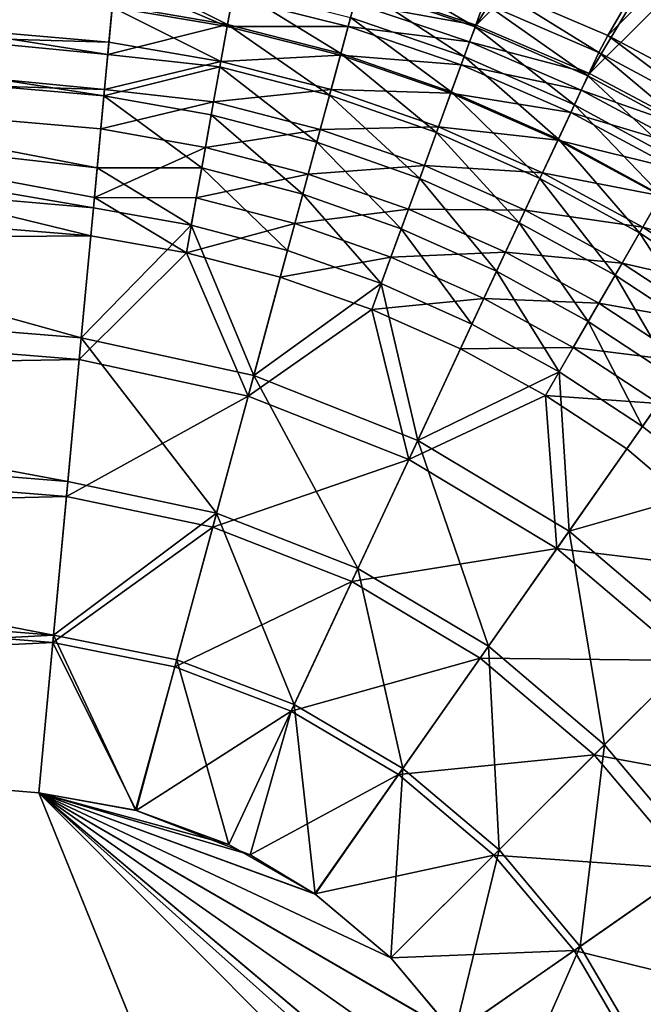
# Model space of a CAD drawing. Header units: metres. Extents: x 0 to 1200, y 0 to 700.
# Tile 46 of 51: x 960 to 1003, y 497 to 564. Entities that reach past the tile are written whole.
import ezdxf

# ---------------------------------------------------------------- set-up
doc = ezdxf.new("R2010")
doc.units = ezdxf.units.M

msp = doc.modelspace()

# ---------------------------------------------------------------- linework, layer by layer
at = {"layer": 'None'}
for points in [[(983.781921, 566.673706, -301.694214), (991.839722, 564.006653, -302.209137), (1007.936523, 590.469055, -153.873947)], [(1007.936523, 590.469055, -153.873947), (991.839722, 564.006653, -302.209137), (1015.835754, 587.762512, -154.702072)], [(1016.662903, 590.331055, -156.478088), (1000.914795, 563.291321, -303.266632), (992.82666, 566.753662, -302.816162)], [(1016.662903, 590.331055, -156.478088), (1024.556641, 586.878235, -157.185059), (1000.914795, 563.291321, -303.266632)], [(991.839722, 564.006653, -302.209137), (999.657715, 560.660522, -302.636017), (1015.835754, 587.762512, -154.702072)], [(1015.835754, 587.762512, -154.702072), (999.657715, 560.660522, -302.636017), (1023.498657, 584.410645, -155.388245)], [(1024.556641, 586.878235, -157.185059), (1008.68988, 559.15979, -303.621582), (1000.914795, 563.291321, -303.266632)], [(999.657715, 560.660522, -302.636017), (1007.176147, 556.657288, -302.971558), (1023.498657, 584.410645, -155.388245)], [(966.450928, 561.979065, -326.817719), (918.267761, 566.667419, -326.137482), (918.506531, 569.613342, -321.49826)], [(966.770691, 565.401794, -321.499969), (966.450928, 561.979065, -326.817719), (918.506531, 569.613342, -321.49826)], [(991.76709, 563.889709, -313.095215), (983.751099, 566.614258, -312.64563), (984.202271, 568.282959, -307.518677)], [(992.369934, 565.541077, -308.014587), (991.76709, 563.889709, -313.095215), (984.202271, 568.282959, -307.518677)], [(966.770691, 565.401794, -321.499969), (967.007141, 567.932251, -316.616943), (974.707153, 564.042542, -321.96759)], [(967.007141, 567.932251, -316.616943), (975.162231, 566.5625, -317.146088), (974.707153, 564.042542, -321.96759)], [(918.296631, 567.024109, -319.997742), (918.069275, 564.218628, -324.415924), (966.528992, 562.815002, -319.999969)], [(918.296631, 567.024109, -319.997742), (966.528992, 562.815002, -319.999969), (966.754211, 565.224976, -315.349457)], [(966.940735, 567.221436, -310.505798), (966.754211, 565.224976, -315.349457), (974.681885, 563.898499, -315.853394)], [(975.043518, 565.899475, -311.068817), (966.940735, 567.221436, -310.505798), (974.681885, 563.898499, -315.853394)], [(992.369934, 565.541077, -308.014587), (992.82666, 566.753662, -302.816162), (1000.293213, 562.116638, -308.425842)], [(992.82666, 566.753662, -302.816162), (1000.914795, 563.291321, -303.266632), (1000.293213, 562.116638, -308.425842)], [(966.184448, 559.127258, -330.499268), (917.997314, 563.330872, -330.497833), (918.267761, 566.667419, -326.137482)], [(966.450928, 561.979065, -326.817719), (966.184448, 559.127258, -330.499268), (918.267761, 566.667419, -326.137482)], [(974.707153, 564.042542, -321.96759), (975.162231, 566.5625, -317.146088), (982.513367, 562.036682, -322.380066)], [(975.162231, 566.5625, -317.146088), (983.186768, 564.527161, -317.614258), (982.513367, 562.036682, -322.380066)], [(991.017822, 561.837463, -318.016205), (983.186768, 564.527161, -317.614258), (983.751099, 566.614258, -312.64563)], [(991.839722, 564.006653, -302.209137), (983.781921, 566.673706, -301.694214), (983.450012, 565.501343, -306.684448)], [(991.76709, 563.889709, -313.095215), (991.017822, 561.837463, -318.016205), (983.751099, 566.614258, -312.64563)], [(974.707153, 564.042542, -321.96759), (966.450928, 561.979065, -326.817719), (966.770691, 565.401794, -321.499969)], [(975.043518, 565.899475, -311.068817), (974.681885, 563.898499, -315.853394), (983.020325, 563.912109, -311.567261)], [(975.043518, 565.899475, -311.068817), (983.020325, 563.912109, -311.567261), (983.450012, 565.501343, -306.684448)], [(983.450012, 565.501343, -306.684448), (983.020325, 563.912109, -311.567261), (991.383484, 562.841003, -307.156738)], [(991.383484, 562.841003, -307.156738), (991.839722, 564.006653, -302.209137), (983.450012, 565.501343, -306.684448)], [(999.53949, 560.502014, -313.467834), (991.76709, 563.889709, -313.095215), (992.369934, 565.541077, -308.014587)], [(1000.293213, 562.116638, -308.425842), (999.53949, 560.502014, -313.467834), (992.369934, 565.541077, -308.014587)], [(966.754211, 565.224976, -315.349457), (966.528992, 562.815002, -319.999969), (974.248474, 561.498535, -320.445313)], [(974.681885, 563.898499, -315.853394), (966.754211, 565.224976, -315.349457), (974.248474, 561.498535, -320.445313)], [(918.069275, 564.218628, -324.415924), (917.811707, 561.041077, -328.568542), (966.224487, 559.555664, -325.063904)], [(918.069275, 564.218628, -324.415924), (966.224487, 559.555664, -325.063904), (966.528992, 562.815002, -319.999969)], [(974.17981, 561.12085, -326.543884), (966.450928, 561.979065, -326.817719), (974.707153, 564.042542, -321.96759)], [(981.735535, 559.159729, -326.901184), (974.17981, 561.12085, -326.543884), (974.707153, 564.042542, -321.96759)], [(981.735535, 559.159729, -326.901184), (974.707153, 564.042542, -321.96759), (982.513367, 562.036682, -322.380066)], [(983.186768, 564.527161, -317.614258), (990.127441, 559.399109, -322.734009), (982.513367, 562.036682, -322.380066)], [(991.017822, 561.837463, -318.016205), (990.127441, 559.399109, -322.734009), (983.186768, 564.527161, -317.614258)], [(965.720703, 554.164185, -335.786926), (917.697388, 559.630798, -334.549011), (917.997314, 563.330872, -330.497833)], [(966.184448, 559.127258, -330.499268), (965.720703, 554.164185, -335.786926), (917.997314, 563.330872, -330.497833)], [(982.482849, 561.924377, -316.299286), (974.681885, 563.898499, -315.853394), (974.248474, 561.498535, -320.445313)], [(974.681885, 563.898499, -315.853394), (982.482849, 561.924377, -316.299286), (983.020325, 563.912109, -311.567261)], [(983.020325, 563.912109, -311.567261), (982.482849, 561.924377, -316.299286), (990.809387, 561.26825, -311.995453)], [(983.020325, 563.912109, -311.567261), (990.809387, 561.26825, -311.995453), (991.383484, 562.841003, -307.156738)], [(998.607605, 558.505676, -318.349152), (991.017822, 561.837463, -318.016205), (991.76709, 563.889709, -313.095215)], [(999.657715, 560.660522, -302.636017), (991.839722, 564.006653, -302.209137), (991.383484, 562.841003, -307.156738)], [(999.53949, 560.502014, -313.467834), (998.607605, 558.505676, -318.349152), (991.76709, 563.889709, -313.095215)], [(974.248474, 561.498535, -320.445313), (966.528992, 562.815002, -319.999969), (966.224487, 559.555664, -325.063904)], [(991.383484, 562.841003, -307.156738), (990.809387, 561.26825, -311.995453), (999.079529, 559.517334, -307.548431)], [(999.079529, 559.517334, -307.548431), (999.657715, 560.660522, -302.636017), (991.383484, 562.841003, -307.156738)], [(1000.293213, 562.116638, -308.425842), (1000.914795, 563.291321, -303.266632), (1007.920166, 558.025391, -308.749268)], [(1000.914795, 563.291321, -303.266632), (1008.68988, 559.15979, -303.621582), (1007.920166, 558.025391, -308.749268)], [(966.184448, 559.127258, -330.499268), (966.450928, 561.979065, -326.817719), (974.17981, 561.12085, -326.543884)], [(989.10199, 556.591003, -327.207672), (981.735535, 559.159729, -326.901184), (982.513367, 562.036682, -322.380066)], [(982.513367, 562.036682, -322.380066), (990.127441, 559.399109, -322.734009), (989.10199, 556.591003, -327.207672)], [(1007.019531, 556.466675, -313.760742), (999.53949, 560.502014, -313.467834), (1000.293213, 562.116638, -308.425842)], [(1007.920166, 558.025391, -308.749268), (1007.019531, 556.466675, -313.760742), (1000.293213, 562.116638, -308.425842)], [(974.248474, 561.498535, -320.445313), (966.224487, 559.555664, -325.063904), (973.746277, 558.715942, -324.803711)], [(974.248474, 561.498535, -320.445313), (973.746277, 558.715942, -324.803711), (981.841553, 559.55249, -320.838135)], [(974.248474, 561.498535, -320.445313), (981.841553, 559.55249, -320.838135), (982.482849, 561.924377, -316.299286)], [(981.841553, 559.55249, -320.838135), (990.095825, 559.313721, -316.682098), (982.482849, 561.924377, -316.299286)], [(982.482849, 561.924377, -316.299286), (990.095825, 559.313721, -316.682098), (990.809387, 561.26825, -311.995453)], [(997.504089, 556.141846, -323.027039), (990.127441, 559.399109, -322.734009), (991.017822, 561.837463, -318.016205)], [(998.607605, 558.505676, -318.349152), (997.504089, 556.141846, -323.027039), (991.017822, 561.837463, -318.016205)], [(869.097351, 557.276001, -335.961761), (965.282959, 549.478821, -335.962646), (917.811707, 561.041077, -328.568542)], [(917.811707, 561.041077, -328.568542), (965.970642, 556.839233, -328.570709), (966.224487, 559.555664, -325.063904)], [(965.282959, 549.478821, -335.962646), (965.529236, 552.114441, -333.604736), (917.811707, 561.041077, -328.568542)], [(917.811707, 561.041077, -328.568542), (965.529236, 552.114441, -333.604736), (965.970642, 556.839233, -328.570709)], [(973.584656, 557.82196, -330.842926), (966.184448, 559.127258, -330.499268), (974.17981, 561.12085, -326.543884)], [(980.859558, 555.920105, -331.146484), (973.584656, 557.82196, -330.842926), (974.17981, 561.12085, -326.543884)], [(980.859558, 555.920105, -331.146484), (974.17981, 561.12085, -326.543884), (981.735535, 559.159729, -326.901184)], [(990.095825, 559.313721, -316.682098), (998.361694, 557.979614, -312.350311), (990.809387, 561.26825, -311.995453)], [(990.809387, 561.26825, -311.995453), (998.361694, 557.979614, -312.350311), (999.079529, 559.517334, -307.548431)], [(1007.176147, 556.657288, -302.971558), (999.657715, 560.660522, -302.636017), (999.079529, 559.517334, -307.548431)], [(1005.9104, 554.546875, -318.610779), (998.607605, 558.505676, -318.349152), (999.53949, 560.502014, -313.467834)], [(1007.019531, 556.466675, -313.760742), (1005.9104, 554.546875, -318.610779), (999.53949, 560.502014, -313.467834)], [(965.462341, 551.398804, -338.260773), (917.370239, 555.59436, -338.260803), (917.697388, 559.630798, -334.549011)], [(965.720703, 554.164185, -335.786926), (965.462341, 551.398804, -338.260773), (917.697388, 559.630798, -334.549011)], [(966.224487, 559.555664, -325.063904), (965.970642, 556.839233, -328.570709), (973.746277, 558.715942, -324.803711)], [(973.746277, 558.715942, -324.803711), (981.100708, 556.812561, -325.143982), (981.841553, 559.55249, -320.838135)], [(981.841553, 559.55249, -320.838135), (981.100708, 556.812561, -325.143982), (989.247864, 556.991455, -321.175232)], [(981.841553, 559.55249, -320.838135), (989.247864, 556.991455, -321.175232), (990.095825, 559.313721, -316.682098)], [(990.127441, 559.399109, -322.734009), (996.236511, 553.426331, -327.461334), (989.10199, 556.591003, -327.207672)], [(989.247864, 556.991455, -321.175232), (997.474121, 556.078308, -316.999207), (990.095825, 559.313721, -316.682098)], [(990.095825, 559.313721, -316.682098), (997.474121, 556.078308, -316.999207), (998.361694, 557.979614, -312.350311)], [(997.504089, 556.141846, -323.027039), (996.236511, 553.426331, -327.461334), (990.127441, 559.399109, -322.734009)], [(999.079529, 559.517334, -307.548431), (998.361694, 557.979614, -312.350311), (1006.487549, 555.545715, -307.856445)], [(1006.487549, 555.545715, -307.856445), (1007.176147, 556.657288, -302.971558), (999.079529, 559.517334, -307.548431)], [(965.720703, 554.164185, -335.786926), (966.184448, 559.127258, -330.499268), (972.926392, 554.172119, -334.835327)], [(973.746277, 558.715942, -324.803711), (965.970642, 556.839233, -328.570709), (973.179443, 555.574097, -328.89801)], [(972.926392, 554.172119, -334.835327), (966.184448, 559.127258, -330.499268), (973.584656, 557.82196, -330.842926)], [(981.100708, 556.812561, -325.143982), (973.746277, 558.715942, -324.803711), (973.179443, 555.574097, -328.89801)], [(987.949768, 553.435913, -331.406799), (980.859558, 555.920105, -331.146484), (981.735535, 559.159729, -326.901184)], [(987.949768, 553.435913, -331.406799), (981.735535, 559.159729, -326.901184), (989.10199, 556.591003, -327.207672)], [(997.474121, 556.078308, -316.999207), (1005.629761, 554.061157, -312.629303), (998.361694, 557.979614, -312.350311)], [(1004.600647, 552.279663, -323.257233), (997.504089, 556.141846, -323.027039), (998.607605, 558.505676, -318.349152)], [(998.361694, 557.979614, -312.350311), (1005.629761, 554.061157, -312.629303), (1006.487549, 555.545715, -307.856445)], [(1005.9104, 554.546875, -318.610779), (1004.600647, 552.279663, -323.257233), (998.607605, 558.505676, -318.349152)], [(869.097351, 557.276001, -335.961761), (868.510376, 548.731934, -341.957886), (965.282959, 549.478821, -335.962646)], [(979.892395, 552.34314, -335.087433), (972.926392, 554.172119, -334.835327), (973.584656, 557.82196, -330.842926)], [(979.892395, 552.34314, -335.087433), (973.584656, 557.82196, -330.842926), (980.859558, 555.920105, -331.146484)], [(965.970642, 556.839233, -328.570709), (965.529236, 552.114441, -333.604736), (973.179443, 555.574097, -328.89801)], [(981.100708, 556.812561, -325.143982), (973.179443, 555.574097, -328.89801), (980.266479, 553.727173, -329.187134)], [(988.27124, 554.317078, -325.435883), (981.100708, 556.812561, -325.143982), (980.266479, 553.727173, -329.187134)], [(989.247864, 556.991455, -321.175232), (981.100708, 556.812561, -325.143982), (988.27124, 554.317078, -325.435883)], [(994.81488, 550.380981, -331.622131), (987.949768, 553.435913, -331.406799), (989.10199, 556.591003, -327.207672)], [(996.423218, 553.827087, -321.454346), (989.247864, 556.991455, -321.175232), (988.27124, 554.317078, -325.435883)], [(989.10199, 556.591003, -327.207672), (996.236511, 553.426331, -327.461334), (994.81488, 550.380981, -331.622131)], [(997.474121, 556.078308, -316.999207), (989.247864, 556.991455, -321.175232), (996.423218, 553.827087, -321.454346)], [(986.679749, 549.958374, -335.303497), (979.892395, 552.34314, -335.087433), (980.859558, 555.920105, -331.146484)], [(986.679749, 549.958374, -335.303497), (980.859558, 555.920105, -331.146484), (987.949768, 553.435913, -331.406799)], [(1003.098938, 549.680115, -327.660492), (996.236511, 553.426331, -327.461334), (997.504089, 556.141846, -323.027039)], [(1004.573486, 552.232788, -317.248383), (997.474121, 556.078308, -316.999207), (996.423218, 553.827087, -321.454346)], [(1005.629761, 554.061157, -312.629303), (997.474121, 556.078308, -316.999207), (1004.573486, 552.232788, -317.248383)], [(1004.600647, 552.279663, -323.257233), (1003.098938, 549.680115, -327.660492), (997.504089, 556.141846, -323.027039)], [(964.625854, 542.44635, -344.557159), (868.613098, 550.22699, -344.556732), (917.370239, 555.59436, -338.260803)], [(965.462341, 551.398804, -338.260773), (964.625854, 542.44635, -344.557159), (917.370239, 555.59436, -338.260803)], [(973.179443, 555.574097, -328.89801), (965.529236, 552.114441, -333.604736), (972.552551, 552.098145, -332.700317)], [(980.266479, 553.727173, -329.187134), (973.179443, 555.574097, -328.89801), (972.552551, 552.098145, -332.700317)], [(972.209778, 550.197815, -338.491852), (965.462341, 551.398804, -338.260773), (965.720703, 554.164185, -335.786926)], [(972.209778, 550.197815, -338.491852), (965.720703, 554.164185, -335.786926), (972.926392, 554.172119, -334.835327)], [(972.209778, 550.197815, -338.491852), (972.926392, 554.172119, -334.835327), (978.840942, 548.454346, -338.695465)], [(978.840942, 548.454346, -338.695465), (972.926392, 554.172119, -334.835327), (979.892395, 552.34314, -335.087433)], [(980.266479, 553.727173, -329.187134), (987.173889, 551.312256, -329.435028), (988.27124, 554.317078, -325.435883)], [(987.173889, 551.312256, -329.435028), (995.215942, 551.240845, -325.67746), (988.27124, 554.317078, -325.435883)], [(988.27124, 554.317078, -325.435883), (995.215942, 551.240845, -325.67746), (996.423218, 553.827087, -321.454346)], [(972.552551, 552.098145, -332.700317), (979.345398, 550.320557, -332.940399), (980.266479, 553.727173, -329.187134)], [(979.345398, 550.320557, -332.940399), (987.173889, 551.312256, -329.435028), (980.266479, 553.727173, -329.187134)], [(993.250122, 547.028992, -335.482208), (986.679749, 549.958374, -335.303497), (987.949768, 553.435913, -331.406799)], [(993.250122, 547.028992, -335.482208), (987.949768, 553.435913, -331.406799), (994.81488, 550.380981, -331.622131)], [(996.236511, 553.426331, -327.461334), (1001.417297, 546.76886, -331.791168), (994.81488, 550.380981, -331.622131)], [(995.215942, 551.240845, -325.67746), (1003.32605, 550.073547, -321.673553), (996.423218, 553.827087, -321.454346)], [(1003.098938, 549.680115, -327.660492), (1001.417297, 546.76886, -331.791168), (996.236511, 553.426331, -327.461334)], [(996.423218, 553.827087, -321.454346), (1003.32605, 550.073547, -321.673553), (1004.573486, 552.232788, -317.248383)], [(965.529236, 552.114441, -333.604736), (965.282959, 549.478821, -335.962646), (971.870056, 548.313049, -336.182709)], [(965.529236, 552.114441, -333.604736), (971.870056, 548.313049, -336.182709), (972.552551, 552.098145, -332.700317)], [(972.552551, 552.098145, -332.700317), (971.870056, 548.313049, -336.182709), (979.345398, 550.320557, -332.940399)], [(985.300781, 546.182739, -338.869995), (978.840942, 548.454346, -338.695465), (979.892395, 552.34314, -335.087433)], [(985.300781, 546.182739, -338.869995), (979.892395, 552.34314, -335.087433), (986.679749, 549.958374, -335.303497)], [(1009.642822, 545.379578, -327.803986), (1003.098938, 549.680115, -327.660492), (1004.600647, 552.279663, -323.257233)], [(1003.32605, 550.073547, -321.673553), (1011.343506, 547.806152, -317.42804), (1004.573486, 552.232788, -317.248383)], [(964.625854, 542.44635, -344.557159), (965.462341, 551.398804, -338.260773), (972.209778, 550.197815, -338.491852)], [(979.345398, 550.320557, -332.940399), (985.964294, 548.000305, -333.14621), (987.173889, 551.312256, -329.435028)], [(987.173889, 551.312256, -329.435028), (985.964294, 548.000305, -333.14621), (993.862061, 548.340454, -329.640137)], [(995.215942, 551.240845, -325.67746), (987.173889, 551.312256, -329.435028), (993.862061, 548.340454, -329.640137)], [(995.215942, 551.240845, -325.67746), (993.862061, 548.340454, -329.640137), (1001.895874, 547.597778, -325.867126)], [(995.215942, 551.240845, -325.67746), (1001.895874, 547.597778, -325.867126), (1003.32605, 550.073547, -321.673553)], [(963.699707, 532.53418, -349.200073), (867.930664, 540.29303, -349.201324), (868.613098, 550.22699, -344.556732)], [(964.625854, 542.44635, -344.557159), (963.699707, 532.53418, -349.200073), (868.613098, 550.22699, -344.556732)], [(976.514954, 539.851807, -344.809845), (964.625854, 542.44635, -344.557159), (972.209778, 550.197815, -338.491852)], [(971.870056, 548.313049, -336.182709), (978.343994, 546.616943, -336.376648), (979.345398, 550.320557, -332.940399)], [(976.514954, 539.851807, -344.809845), (972.209778, 550.197815, -338.491852), (978.840942, 548.454346, -338.695465)], [(979.345398, 550.320557, -332.940399), (978.343994, 546.616943, -336.376648), (985.964294, 548.000305, -333.14621)], [(991.553101, 543.393677, -339.014282), (985.300781, 546.182739, -338.869995), (986.679749, 549.958374, -335.303497)], [(991.553101, 543.393677, -339.014282), (986.679749, 549.958374, -335.303497), (993.250122, 547.028992, -335.482208)], [(999.568359, 543.567993, -335.622437), (993.250122, 547.028992, -335.482208), (994.81488, 550.380981, -331.622131)], [(994.81488, 550.380981, -331.622131), (1001.417297, 546.76886, -331.791168), (999.568359, 543.567993, -335.622437)], [(1001.895874, 547.597778, -325.867126), (1009.908569, 545.758789, -321.831573), (1003.32605, 550.073547, -321.673553)], [(1003.32605, 550.073547, -321.673553), (1009.908569, 545.758789, -321.831573), (1011.343506, 547.806152, -317.42804)], [(868.510376, 548.731934, -341.957886), (964.486328, 540.952698, -341.959198), (965.282959, 549.478821, -335.962646)], [(965.282959, 549.478821, -335.962646), (964.486328, 540.952698, -341.959198), (971.870056, 548.313049, -336.182709)], [(1007.712891, 542.625732, -331.912933), (1001.417297, 546.76886, -331.791168), (1003.098938, 549.680115, -327.660492)], [(1009.642822, 545.379578, -327.803986), (1007.712891, 542.625732, -331.912933), (1003.098938, 549.680115, -327.660492)], [(868.510376, 548.731934, -341.957886), (867.860535, 539.271484, -346.38147), (964.486328, 540.952698, -341.959198)], [(976.514954, 539.851807, -344.809845), (978.840942, 548.454346, -338.695465), (985.300781, 546.182739, -338.869995)], [(971.870056, 548.313049, -336.182709), (964.486328, 540.952698, -341.959198), (976.128784, 538.424011, -342.199829)], [(978.343994, 546.616943, -336.376648), (971.870056, 548.313049, -336.182709), (976.128784, 538.424011, -342.199829)], [(978.343994, 546.616943, -336.376648), (984.651062, 544.40448, -336.542847), (985.964294, 548.000305, -333.14621)], [(985.964294, 548.000305, -333.14621), (984.651062, 544.40448, -336.542847), (992.371826, 545.148071, -333.316406)], [(993.862061, 548.340454, -329.640137), (985.964294, 548.000305, -333.14621), (992.371826, 545.148071, -333.316406)], [(993.862061, 548.340454, -329.640137), (992.371826, 545.148071, -333.316406), (1000.294312, 544.825134, -329.801117)], [(993.862061, 548.340454, -329.640137), (1000.294312, 544.825134, -329.801117), (1001.895874, 547.597778, -325.867126)], [(1001.895874, 547.597778, -325.867126), (1000.294312, 544.825134, -329.801117), (1008.265564, 543.41449, -326.003815)], [(1008.265564, 543.41449, -326.003815), (1009.908569, 545.758789, -321.831573), (1001.895874, 547.597778, -325.867126)], [(976.128784, 538.424011, -342.199829), (984.651062, 544.40448, -336.542847), (978.343994, 546.616943, -336.376648)], [(997.564941, 540.099548, -339.127441), (991.553101, 543.393677, -339.014282), (993.250122, 547.028992, -335.482208)], [(997.564941, 540.099548, -339.127441), (993.250122, 547.028992, -335.482208), (999.568359, 543.567993, -335.622437)], [(1001.417297, 546.76886, -331.791168), (1005.592651, 539.60022, -335.723419), (999.568359, 543.567993, -335.622437)], [(1007.712891, 542.625732, -331.912933), (1005.592651, 539.60022, -335.723419), (1001.417297, 546.76886, -331.791168)], [(987.809509, 535.374268, -344.995758), (976.514954, 539.851807, -344.809845), (985.300781, 546.182739, -338.869995)], [(991.553101, 543.393677, -339.014282), (987.809509, 535.374268, -344.995758), (985.300781, 546.182739, -338.869995)], [(984.651062, 544.40448, -336.542847), (990.755615, 541.685913, -336.680267), (992.371826, 545.148071, -333.316406)], [(992.371826, 545.148071, -333.316406), (990.755615, 541.685913, -336.680267), (998.533447, 541.776672, -333.449951)], [(992.371826, 545.148071, -333.316406), (998.533447, 541.776672, -333.449951), (1000.294312, 544.825134, -329.801117)], [(987.190369, 534.04834, -342.376923), (984.651062, 544.40448, -336.542847), (976.128784, 538.424011, -342.199829)], [(990.755615, 541.685913, -336.680267), (984.651062, 544.40448, -336.542847), (987.190369, 534.04834, -342.376923)], [(1000.294312, 544.825134, -329.801117), (998.533447, 541.776672, -333.449951), (1006.42749, 540.791687, -329.917084)], [(1000.294312, 544.825134, -329.801117), (1006.42749, 540.791687, -329.917084), (1008.265564, 543.41449, -326.003815)], [(987.809509, 535.374268, -344.995758), (991.553101, 543.393677, -339.014282), (997.564941, 540.099548, -339.127441)], [(1003.296631, 536.323792, -339.208923), (997.564941, 540.099548, -339.127441), (999.568359, 543.567993, -335.622437)], [(999.568359, 543.567993, -335.622437), (1005.592651, 539.60022, -335.723419), (1003.296631, 536.323792, -339.208923)], [(963.699707, 532.53418, -349.200073), (964.625854, 542.44635, -344.557159), (973.948364, 530.359436, -349.316162)], [(973.948364, 530.359436, -349.316162), (964.625854, 542.44635, -344.557159), (976.514954, 539.851807, -344.809845)], [(996.625427, 538.473389, -336.788055), (990.755615, 541.685913, -336.680267), (987.190369, 534.04834, -342.376923)], [(990.755615, 541.685913, -336.680267), (996.625427, 538.473389, -336.788055), (998.533447, 541.776672, -333.449951)], [(998.533447, 541.776672, -333.449951), (996.625427, 538.473389, -336.788055), (1004.408203, 537.910278, -333.546112)], [(998.533447, 541.776672, -333.449951), (1004.408203, 537.910278, -333.546112), (1006.42749, 540.791687, -329.917084)], [(867.860535, 539.271484, -346.38147), (963.604248, 531.512451, -346.381012), (964.486328, 540.952698, -341.959198)], [(964.486328, 540.952698, -341.959198), (963.604248, 531.512451, -346.381012), (976.128784, 538.424011, -342.199829)], [(962.711182, 521.954346, -352.045868), (867.202454, 529.69165, -352.041168), (867.930664, 540.29303, -349.201324)], [(963.699707, 532.53418, -349.200073), (962.711182, 521.954346, -352.045868), (867.930664, 540.29303, -349.201324)], [(983.689087, 526.547485, -349.400879), (973.948364, 530.359436, -349.316162), (976.514954, 539.851807, -344.809845)], [(983.689087, 526.547485, -349.400879), (976.514954, 539.851807, -344.809845), (987.809509, 535.374268, -344.995758)], [(998.240173, 529.107971, -345.109131), (987.809509, 535.374268, -344.995758), (997.564941, 540.099548, -339.127441)], [(1003.296631, 536.323792, -339.208923), (998.240173, 529.107971, -345.109131), (997.564941, 540.099548, -339.127441)], [(1005.592651, 539.60022, -335.723419), (1008.707031, 532.092712, -339.258179), (1003.296631, 536.323792, -339.208923)], [(867.860535, 539.271484, -346.38147), (867.166992, 529.175415, -349.086395), (963.604248, 531.512451, -346.381012)], [(976.128784, 538.424011, -342.199829), (963.604248, 531.512451, -346.381012), (973.684448, 529.383667, -346.491577)], [(973.684448, 529.383667, -346.491577), (987.190369, 534.04834, -342.376923), (976.128784, 538.424011, -342.199829)], [(996.625427, 538.473389, -336.788055), (987.190369, 534.04834, -342.376923), (997.405884, 527.917664, -342.484894)], [(996.625427, 538.473389, -336.788055), (1002.221558, 534.789856, -336.865662), (1004.408203, 537.910278, -333.546112)], [(1002.221558, 534.789856, -336.865662), (996.625427, 538.473389, -336.788055), (997.405884, 527.917664, -342.484894)], [(1004.408203, 537.910278, -333.546112), (1002.221558, 534.789856, -336.865662), (1012.431274, 526.11261, -336.928284)], [(1003.296631, 536.323792, -339.208923), (1008.707031, 532.092712, -339.258179), (998.240173, 529.107971, -345.109131)], [(992.683228, 521.177734, -349.452423), (983.689087, 526.547485, -349.400879), (987.809509, 535.374268, -344.995758)], [(992.683228, 521.177734, -349.452423), (987.809509, 535.374268, -344.995758), (998.240173, 529.107971, -345.109131)], [(1002.221558, 534.789856, -336.865662), (997.405884, 527.917664, -342.484894), (1012.431274, 526.11261, -336.928284)], [(983.266113, 525.641846, -346.572266), (987.190369, 534.04834, -342.376923), (973.684448, 529.383667, -346.491577)], [(987.190369, 534.04834, -342.376923), (983.266113, 525.641846, -346.572266), (997.405884, 527.917664, -342.484894)], [(973.948364, 530.359436, -349.316162), (962.711182, 521.954346, -352.045868), (963.699707, 532.53418, -349.200073)], [(867.166992, 529.175415, -349.086395), (962.662781, 521.436462, -349.091309), (963.604248, 531.512451, -346.381012)], [(963.604248, 531.512451, -346.381012), (962.662781, 521.436462, -349.091309), (973.684448, 529.383667, -346.491577)], [(1008.707031, 532.092712, -339.258179), (1007.525146, 521.219604, -345.147369), (998.240173, 529.107971, -345.109131)], [(971.215088, 520.250488, -352.070099), (962.711182, 521.954346, -352.045868), (973.948364, 530.359436, -349.316162)], [(979.307678, 517.161682, -352.091766), (971.215088, 520.250488, -352.070099), (973.948364, 530.359436, -349.316162)], [(979.307678, 517.161682, -352.091766), (973.948364, 530.359436, -349.316162), (983.689087, 526.547485, -349.400879)], [(881.951111, 517.702454, -353), (867.202454, 529.69165, -352.041168), (962.711182, 521.954346, -352.045868)], [(867.166992, 529.175415, -349.086395), (883.657349, 517.578186, -350), (962.662781, 521.436462, -349.091309)], [(973.684448, 529.383667, -346.491577), (962.662781, 521.436462, -349.091309), (971.08136, 519.756104, -349.11438)], [(971.08136, 519.756104, -349.11438), (983.266113, 525.641846, -346.572266), (973.684448, 529.383667, -346.491577)], [(1000.682251, 514.39502, -349.469788), (992.683228, 521.177734, -349.452423), (998.240173, 529.107971, -345.109131)], [(998.240173, 529.107971, -345.109131), (1007.525146, 521.219604, -345.147369), (1000.682251, 514.39502, -349.469788)], [(997.405884, 527.917664, -342.484894), (983.266113, 525.641846, -346.572266), (992.113586, 520.36499, -346.621368)], [(1006.49823, 520.195435, -342.521301), (997.405884, 527.917664, -342.484894), (992.113586, 520.36499, -346.621368)], [(1012.431274, 526.11261, -336.928284), (997.405884, 527.917664, -342.484894), (1006.49823, 520.195435, -342.521301)], [(986.779846, 512.752991, -352.104889), (979.307678, 517.161682, -352.091766), (983.689087, 526.547485, -349.400879)], [(986.779846, 512.752991, -352.104889), (983.689087, 526.547485, -349.400879), (992.683228, 521.177734, -349.452423)], [(983.266113, 525.641846, -346.572266), (971.08136, 519.756104, -349.11438), (979.093384, 516.703003, -349.13501)], [(992.113586, 520.36499, -346.621368), (983.266113, 525.641846, -346.572266), (979.093384, 516.703003, -349.13501)], [(961.695007, 511.078766, -353), (881.951111, 517.702454, -353), (962.711182, 521.954346, -352.045868)], [(968.370483, 509.873718, -353), (961.695007, 511.078766, -353), (962.711182, 521.954346, -352.045868)], [(968.370483, 509.873718, -353), (962.711182, 521.954346, -352.045868), (971.215088, 520.250488, -352.070099)], [(883.657349, 517.578186, -350), (961.695007, 511.078766, -350), (962.662781, 521.436462, -349.091309)], [(968.407349, 509.868225, -350), (962.662781, 521.436462, -349.091309), (961.695007, 511.078766, -350)], [(971.08136, 519.756104, -349.11438), (962.662781, 521.436462, -349.091309), (968.407349, 509.868225, -350)], [(993.414978, 507.147186, -352.109283), (986.779846, 512.752991, -352.104889), (992.683228, 521.177734, -349.452423)], [(993.414978, 507.147186, -352.109283), (992.683228, 521.177734, -349.452423), (1000.682251, 514.39502, -349.469788)], [(1007.525146, 521.219604, -345.147369), (1007.443542, 506.37793, -349.452393), (1000.682251, 514.39502, -349.469788)], [(974.80188, 507.52536, -353), (968.370483, 509.873718, -353), (971.215088, 520.250488, -352.070099)], [(974.80188, 507.52536, -353), (971.215088, 520.250488, -352.070099), (979.307678, 517.161682, -352.091766)], [(979.093384, 516.703003, -349.13501), (986.491333, 512.341431, -349.147522), (992.113586, 520.36499, -346.621368)], [(986.491333, 512.341431, -349.147522), (999.98114, 513.695801, -346.637909), (992.113586, 520.36499, -346.621368)], [(992.113586, 520.36499, -346.621368), (999.98114, 513.695801, -346.637909), (1006.49823, 520.195435, -342.521301)], [(999.98114, 513.695801, -346.637909), (1014.196106, 511.08252, -342.484833), (1006.49823, 520.195435, -342.521301)], [(979.093384, 516.703003, -349.13501), (971.08136, 519.756104, -349.11438), (968.407349, 509.868225, -350)], [(789.255432, 369.567932, -353), (881.951111, 517.702454, -353), (1001.514954, 412.834167, -353)], [(1001.519348, 412.772675, -350), (883.657349, 517.578186, -350), (794.651855, 374.762421, -350)], [(881.951111, 517.702454, -353), (961.695007, 511.078766, -353), (1001.514954, 412.834167, -353)], [(883.657349, 517.578186, -350), (1001.519348, 412.772675, -350), (961.695007, 511.078766, -350)], [(968.407349, 509.868225, -350), (976.266663, 506.811676, -350), (979.093384, 516.703003, -349.13501)], [(980.738403, 504.105347, -353), (974.80188, 507.52536, -353), (979.307678, 517.161682, -352.091766)], [(976.266663, 506.811676, -350), (986.491333, 512.341431, -349.147522), (979.093384, 516.703003, -349.13501)], [(980.738403, 504.105347, -353), (979.307678, 517.161682, -352.091766), (986.779846, 512.752991, -352.104889)], [(999.002991, 500.497131, -352.104889), (993.414978, 507.147186, -352.109283), (1000.682251, 514.39502, -349.469788)], [(1000.682251, 514.39502, -349.469788), (1007.443542, 506.37793, -349.452393), (999.002991, 500.497131, -352.104889)], [(986.491333, 512.341431, -349.147522), (993.059937, 506.793121, -349.151703), (999.98114, 513.695801, -346.637909)], [(993.059937, 506.793121, -349.151703), (1006.629333, 505.810455, -346.621338), (999.98114, 513.695801, -346.637909)], [(999.98114, 513.695801, -346.637909), (1006.629333, 505.810455, -346.621338), (1014.196106, 511.08252, -342.484833)], [(985.962341, 499.7146, -353), (980.738403, 504.105347, -353), (986.779846, 512.752991, -352.104889)], [(985.962341, 499.7146, -353), (986.779846, 512.752991, -352.104889), (993.414978, 507.147186, -352.109283)], [(976.266663, 506.811676, -350), (980.725098, 504.111969, -350), (986.491333, 512.341431, -349.147522)], [(980.725098, 504.111969, -350), (993.059937, 506.793121, -349.151703), (986.491333, 512.341431, -349.147522)], [(1001.514954, 412.834167, -353), (961.695007, 511.078766, -353), (997.261536, 475.41687, -353)], [(961.695007, 511.078766, -353), (996.074524, 482.095581, -353), (997.261536, 475.41687, -353)], [(968.370483, 509.873718, -353), (974.80188, 507.52536, -353), (961.695007, 511.078766, -353)], [(974.80188, 507.52536, -353), (980.738403, 504.105347, -353), (961.695007, 511.078766, -353)], [(961.695007, 511.078766, -353), (980.738403, 504.105347, -353), (985.962341, 499.7146, -353)], [(985.962341, 499.7146, -353), (990.339111, 494.478882, -353), (961.695007, 511.078766, -353)], [(990.339111, 494.478882, -353), (993.743347, 488.533234, -353), (961.695007, 511.078766, -353)], [(961.695007, 511.078766, -353), (993.743347, 488.533234, -353), (996.074524, 482.095581, -353)], [(1001.519348, 412.772675, -350), (997.261536, 475.41687, -350), (961.695007, 511.078766, -350)], [(961.695007, 511.078766, -350), (997.261536, 475.41687, -350), (996.593262, 479.921143, -350)], [(996.593262, 479.921143, -350), (996.068787, 482.132843, -350), (961.695007, 511.078766, -350)], [(996.068787, 482.132843, -350), (993.742859, 488.548492, -350), (961.695007, 511.078766, -350)], [(961.695007, 511.078766, -350), (993.742859, 488.548492, -350), (990.345764, 494.465454, -350)], [(990.345764, 494.465454, -350), (985.959595, 499.711792, -350), (961.695007, 511.078766, -350)], [(985.959595, 499.711792, -350), (980.725098, 504.111969, -350), (961.695007, 511.078766, -350)], [(961.695007, 511.078766, -350), (980.725098, 504.111969, -350), (976.266663, 506.811676, -350)], [(976.266663, 506.811676, -350), (968.407349, 509.868225, -350), (961.695007, 511.078766, -350)], [(990.339111, 494.478882, -353), (985.962341, 499.7146, -353), (993.414978, 507.147186, -352.109283)], [(990.339111, 494.478882, -353), (993.414978, 507.147186, -352.109283), (999.002991, 500.497131, -352.104889)], [(980.725098, 504.111969, -350), (985.959595, 499.711792, -350), (993.059937, 506.793121, -349.151703)], [(985.959595, 499.711792, -350), (998.590637, 500.209717, -349.147491), (993.059937, 506.793121, -349.151703)], [(993.059937, 506.793121, -349.151703), (998.590637, 500.209717, -349.147491), (1006.629333, 505.810455, -346.621338)], [(1007.443542, 506.37793, -349.452393), (1003.391602, 493.013184, -352.091736), (999.002991, 500.497131, -352.104889)], [(998.590637, 500.209717, -349.147491), (1011.882446, 496.948914, -346.572205), (1006.629333, 505.810455, -346.621338)], [(985.959595, 499.711792, -350), (990.345764, 494.465454, -350), (998.590637, 500.209717, -349.147491)], [(993.743347, 488.533234, -353), (990.339111, 494.478882, -353), (999.002991, 500.497131, -352.104889)], [(990.345764, 494.465454, -350), (1002.932373, 492.80011, -349.13501), (998.590637, 500.209717, -349.147491)], [(999.002991, 500.497131, -352.104889), (1003.391602, 493.013184, -352.091736), (993.743347, 488.533234, -353)], [(998.590637, 500.209717, -349.147491), (1002.932373, 492.80011, -349.13501), (1011.882446, 496.948914, -346.572205)], [(1002.932373, 492.80011, -349.13501), (1015.598511, 487.357269, -346.491547), (1011.882446, 496.948914, -346.572205)]]:
    msp.add_3dface(points, dxfattribs=at)

doc.saveas('drawing.dxf')
